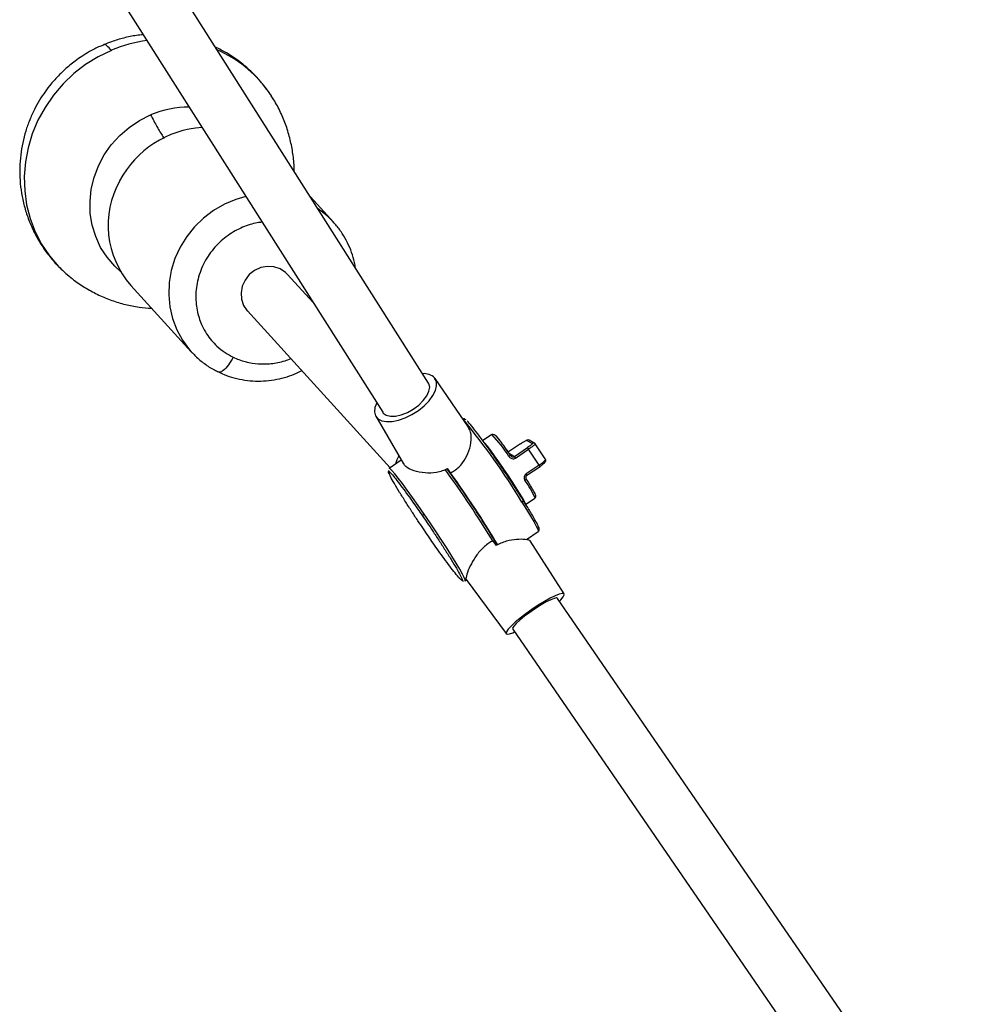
# Model space of a CAD drawing. Header units: millimetres. Extents: x -502 to 2028, y -2217 to 24.
# Tile 2 of 18: x 133 to 346, y -1884 to -1666. Entities that reach past the tile are written whole.
import ezdxf

# ---------------------------------------------------------------- set-up
doc = ezdxf.new("R2010")
doc.units = ezdxf.units.MM

msp = doc.modelspace()

# ---------------------------------------------------------------- linework, layer by layer
at = {"color": 7, "linetype": 'Continuous', "lineweight": 25}
for p, q in [((223.13, -1746.39), (161.6, -1649.33)), ((151.79, -1656.27), (213, -1752.82)), ((188.41, -1682.92), (187.57, -1681.7)), ((202.18, -1710.88), (197.04, -1705.24)), ((197.56, -1728.47), (192.01, -1722.37)), ((157.38, -1724.8), (170.74, -1739.48)), ((183.13, -1730.44), (214.66, -1765.08)), ((170.74, -1739.48), (170.99, -1739.75)), ((231.97, -1756.09), (224.57, -1745.39)), ((211.48, -1753.69), (217.57, -1764.21)), ((237.12, -1757.75), (235.05, -1759.15)), ((237.12, -1757.75), (237.14, -1757.75)), ((244.86, -1759.03), (246.07, -1759.71)), ((246.59, -1759.69), (245.38, -1759)), ((243.46, -1759.78), (240.76, -1761.6)), ((242.08, -1762.59), (244.98, -1760.64)), ((242.34, -1762.93), (245.23, -1760.97)), ((243.46, -1759.78), (243.46, -1759.78)), ((246.61, -1759.7), (246.6, -1759.7)), ((246.76, -1759.85), (246.71, -1759.78)), ((217.11, -1763.42), (214.45, -1765.23)), ((214.45, -1765.23), (214.4, -1765.35)), ((214.45, -1765.23), (214.43, -1765.25)), ((227.98, -1766.34), (227.16, -1765.21)), ((227.98, -1766.21), (227.41, -1765.31)), ((227.56, -1765.74), (227.55, -1765.75)), ((227.63, -1765.84), (227.62, -1765.85)), ((247.58, -1764.49), (244.69, -1766.45)), ((244.85, -1766.73), (247.75, -1764.77)), ((227.98, -1766.34), (227.98, -1766.33)), ((228.4, -1766.91), (228.39, -1766.92)), ((229.27, -1768.16), (228.39, -1766.92)), ((228.69, -1767.32), (228.68, -1767.32)), ((228.76, -1767.43), (228.76, -1767.43)), ((229.06, -1767.84), (229.05, -1767.85)), ((229.27, -1768.16), (229.28, -1768.16)), ((244.85, -1766.73), (244.85, -1766.73)), ((229.72, -1768.79), (229.71, -1768.79)), ((230.62, -1770.11), (229.71, -1768.79)), ((229.9, -1769.04), (229.89, -1769.05)), ((230.62, -1770.11), (230.63, -1770.11)), ((231.08, -1770.77), (231.07, -1770.77)), ((231.99, -1772.13), (231.07, -1770.77)), ((231.15, -1770.87), (231.09, -1770.9)), ((231.9, -1772.1), (231.96, -1772.06)), ((231.99, -1772.13), (232, -1772.12)), ((244.57, -1773.23), (246.64, -1771.83)), ((246.65, -1771.82), (246.64, -1771.83)), ((232.44, -1772.79), (232.43, -1772.79)), ((233.33, -1774.14), (232.43, -1772.79)), ((233.18, -1773.91), (233.19, -1773.91)), ((233.33, -1774.14), (233.34, -1774.14)), ((233.76, -1774.78), (233.76, -1774.79)), ((234.6, -1776.09), (233.76, -1774.79)), ((234.26, -1775.56), (234.26, -1775.55)), ((234.34, -1775.66), (234.33, -1775.66)), ((234.35, -1775.7), (234.36, -1775.7)), ((234.6, -1776.09), (234.61, -1776.08)), ((235, -1776.69), (234.99, -1776.7)), ((235.76, -1777.9), (234.99, -1776.7)), ((235.2, -1777.02), (235.21, -1777.01)), ((235.42, -1777.37), (235.43, -1777.36)), ((235.76, -1777.9), (235.77, -1777.9)), ((236.12, -1778.45), (236.11, -1778.46)), ((236.16, -1778.55), (236.17, -1778.55)), ((236.36, -1778.87), (236.37, -1778.86)), ((236.77, -1779.53), (236.78, -1779.52)), ((237.07, -1780.01), (237.06, -1780.01)), ((237.13, -1780.14), (237.14, -1780.13)), ((237.32, -1781.22), (238, -1782.21)), ((237.59, -1780.92), (237.61, -1780.91)), ((244.76, -1780.95), (247.38, -1779.18)), ((253.06, -1792.94), (245.6, -1781.23)), ((247.4, -1779.16), (247.38, -1779.18)), ((237.84, -1781.3), (237.82, -1781.31)), ((237.92, -1781.48), (237.82, -1781.31)), ((237.89, -1782.06), (238.16, -1781.88)), ((237.93, -1781.47), (237.91, -1781.48)), ((238.05, -1781.67), (237.94, -1781.75)), ((237.95, -1781.7), (237.97, -1781.73)), ((238.02, -1781.73), (238.06, -1781.71)), ((231.24, -1790.08), (231.52, -1789.89)), ((231.45, -1789.79), (240.29, -1801.72)), ((231.13, -1790.09), (231.24, -1790.08)), ((346.32, -1931.73), (251.61, -1793.93)), ((241.72, -1800.73), (336.43, -1938.53))]:
    msp.add_line(p, q, dxfattribs=at)
at = {"color": 8, "linetype": 'Continuous', "lineweight": 25}
for p, q in [((243.46, -1759.78), (240.76, -1761.6)), ((242.08, -1762.59), (241.05, -1762.01))]:
    msp.add_line(p, q, dxfattribs=at)
at = {"color": 8, "linetype": 'Continuous', "lineweight": 25, "flags": 128}
for points in [[(153.09, -1672.88), (150.16, -1674.3), (147.38, -1676.03), (144.79, -1678.03), (142.42, -1680.29), (140.29, -1682.78), (138.44, -1685.47), (136.87, -1688.32), (135.62, -1691.31), (134.69, -1694.39), (134.09, -1697.54), (133.84, -1700.72), (133.93, -1703.88), (134.37, -1707), (135.15, -1710.03), (136.26, -1712.94), (137.68, -1715.69), (139.41, -1718.26), (141.42, -1720.61), (143.04, -1722.17)], [(155.16, -1721.81), (153.81, -1720.57), (152.12, -1718.59), (150.71, -1716.4), (149.62, -1714.03), (148.85, -1711.52), (148.43, -1708.91), (148.36, -1706.25), (148.63, -1703.58), (149.26, -1700.95), (150.22, -1698.41), (151.5, -1695.99), (153.07, -1693.74), (154.92, -1691.7), (157.01, -1689.9), (159.29, -1688.37), (161.75, -1687.14)], [(182.78, -1705.15), (180.6, -1705.79), (178.06, -1706.86), (175.66, -1708.25), (173.45, -1709.92), (171.45, -1711.86), (169.72, -1714.03), (168.27, -1716.38), (167.13, -1718.89), (166.32, -1721.5), (165.86, -1724.18), (165.75, -1726.88), (165.99, -1729.54), (166.59, -1732.13), (167.52, -1734.61), (168.78, -1736.92), (170.34, -1739.03), (170.74, -1739.48)], [(202.18, -1710.88), (200.74, -1709.46), (198.74, -1707.91)], [(222.16, -1775.32), (220.86, -1773.44), (219.6, -1771.66), (218.43, -1770.03), (217.36, -1768.58), (216.43, -1767.37), (215.65, -1766.4), (215.06, -1765.71), (214.65, -1765.32), (214.45, -1765.23), (214.45, -1765.23)], [(243.75, -1772.65), (244.78, -1774.29), (245.66, -1775.74), (246.38, -1776.97), (246.92, -1777.96), (247.26, -1778.66), (247.4, -1779.07), (247.4, -1779.16)], [(231.24, -1790.08), (231.24, -1789.87), (231.03, -1789.35), (230.62, -1788.55), (230.02, -1787.48), (229.24, -1786.16), (228.3, -1784.64), (227.23, -1782.94), (226.05, -1781.12), (224.79, -1779.21), (223.49, -1777.26), (222.16, -1775.32)]]:
    msp.add_lwpolyline(points, dxfattribs=at)
at = {"color": 7, "linetype": 'Continuous', "lineweight": 25, "flags": 128}
for points in [[(143.04, -1722.17), (143.68, -1722.72), (144.2, -1723.14)], [(192.01, -1722.37), (191.55, -1721.92), (190.36, -1721.14), (188.99, -1720.69), (187.54, -1720.6), (186.08, -1720.87), (184.72, -1721.5), (183.54, -1722.43), (182.61, -1723.61), (182, -1724.96), (181.73, -1726.41), (181.83, -1727.86), (182.29, -1729.21), (183.09, -1730.39), (183.13, -1730.44)], [(211.68, -1750.73), (211.3, -1751.75), (211.2, -1752.74), (211.42, -1753.59), (211.96, -1754.24), (212.78, -1754.69), (213.84, -1754.89), (215.11, -1754.85), (216.51, -1754.56), (217.98, -1754.04), (219.46, -1753.31), (220.88, -1752.41), (222.16, -1751.38), (223.25, -1750.27), (224.1, -1749.12), (224.66, -1748), (224.92, -1746.95), (224.86, -1746.03), (224.48, -1745.27), (224.48, -1745.27)], [(220.96, -1751.22), (221.98, -1750.23), (222.75, -1749.2), (223.23, -1748.2), (223.39, -1747.29), (223.21, -1746.52), (223.13, -1746.39)], [(213, -1752.82), (213.14, -1753.01), (213.8, -1753.47), (214.72, -1753.69), (215.85, -1753.65), (217.12, -1753.36), (218.46, -1752.84), (219.76, -1752.11), (220.96, -1751.22)], [(244.57, -1773.23), (244.57, -1773.23), (244.54, -1773.02), (244.29, -1772.51), (243.86, -1771.73), (243.24, -1770.7), (242.48, -1769.48), (241.6, -1768.11), (240.64, -1766.66), (239.65, -1765.19), (238.66, -1763.76), (237.72, -1762.44), (236.87, -1761.28), (236.15, -1760.34), (235.6, -1759.65), (235.22, -1759.25), (235.05, -1759.15)], [(241.36, -1762.44), (241.34, -1762.42), (241.34, -1762.42)], [(244.41, -1767.87), (244.49, -1767.81), (244.56, -1767.75), (244.62, -1767.68), (244.66, -1767.62), (244.69, -1767.55), (244.7, -1767.5), (244.7, -1767.45), (244.68, -1767.41)], [(231.21, -1790.09), (231.24, -1790.08), (231.24, -1790.08)], [(252.04, -1794.55), (252.34, -1794.24), (252.86, -1793.61), (253.08, -1793.15), (253.01, -1792.89), (252.63, -1792.84), (251.98, -1792.99), (251.08, -1793.35), (249.98, -1793.9), (248.72, -1794.6), (247.36, -1795.44), (245.97, -1796.36), (244.61, -1797.32), (243.35, -1798.29), (242.25, -1799.21), (241.35, -1800.05), (240.7, -1800.75), (240.33, -1801.3), (240.26, -1801.66), (240.26, -1801.66)], [(251.61, -1793.93), (251.42, -1793.85), (250.9, -1793.93), (250.12, -1794.23), (249.13, -1794.73), (247.97, -1795.38), (246.74, -1796.16), (245.5, -1797.02)], [(245.5, -1797.02), (244.34, -1797.89), (243.32, -1798.73), (242.51, -1799.48), (241.96, -1800.09), (241.71, -1800.53), (241.72, -1800.73)], [(240.26, -1801.66), (240.48, -1801.82), (241, -1801.77), (241.78, -1801.51), (242.15, -1801.35)]]:
    msp.add_lwpolyline(points, dxfattribs=at)
at = {"color": 8, "linetype": 'Continuous', "lineweight": 25}
for centre, radius, start, end in [((165.17, -1701.25), 30.84, 97.8826, 113.0688), ((165.64, -1697.65), 27.11, 36.017, 66.4604), ((170.09, -1706.63), 21.2, 89.4751, 113.1643), ((110.7, -1853.4), 155.64, 31.2551, 39.4726), ((215.24, -1778.54), 30.2, 31.8765, 43.5187), ((246.34, -1760.12), 0.496, 59.363, 124.157), ((241.35, -1763.15), 0.728, 91.3096, 130.061), ((246.56, -1765.26), 1.28, 22.5629, 37.2923), ((230.35, -1778.42), 17.59, 22.0441, 36.8906)]:
    msp.add_arc(centre, radius, start, end, dxfattribs=at)
at = {"color": 7, "linetype": 'Continuous', "lineweight": 25}
for centre, radius, start, end in [((174.52, -1712.06), 22.18, 93.5872, 152.1464), ((172.46, -1711.5), 20.1, 150.8102, 221.4163), ((222.14, -1747.59), 3.3, 44.6583, 95.6252), ((245.13, -1759.44), 0.496, 60.5034, 124.1557), ((243.07, -1762.35), 2.56, 32.3476, 41.8049), ((110.45, -1853.61), 163.54, 33.0187, 34.5001), ((223.54, -1766.07), 7.9, 152.4662, 166.9607), ((240.17, -1764.3), 2.56, 32.3476, 41.8049), ((248.55, -1763.43), 0.501, 303.9917, 33.6004), ((25.04, -1911.16), 248.89, 31.4704, 35.8166), ((67.56, -1882.43), 198.03, 30.572, 36.1164), ((47.76, -1895.93), 222.05, 30.8449, 35.745), ((132.58, -1842.99), 121.99, 31.3444, 31.9353), ((176.22, -1816.6), 70.99, 30.1698, 31.0178)]:
    msp.add_arc(centre, radius, start, end, dxfattribs=at)
for points, knots in [([(160.14, -1669.44), (159.64, -1669.49), (158.18, -1669.62), (155.82, -1670.13), (153.38, -1670.83), (151.92, -1671.45), (151.33, -1671.7)], [0, 0, 0, 0, 0.16648, 0.48016, 0.78993, 1, 1, 1, 1]), ([(151.33, -1671.7), (151.07, -1671.8), (150.01, -1672.21), (148.42, -1673.06), (146.61, -1674.16), (144.74, -1675.45), (143.52, -1676.5), (142.76, -1677.16)], [0, 0, 0, 0, 0.081919, 0.332354, 0.528445, 0.705626, 1, 1, 1, 1]), ([(153.09, -1672.88), (152.73, -1672.51), (152.01, -1671.75), (151.45, -1671.44), (151.32, -1671.67), (151.32, -1671.68)], [0, 0, 0, 0, 0.480831, 0.991126, 1, 1, 1, 1]), ([(187.6, -1681.74), (187.01, -1680.97), (185.78, -1679.37), (183.62, -1677.18), (181.19, -1675.17), (178.68, -1673.47), (176.91, -1672.6), (176.1, -1672.2)], [0, 0, 0, 0, 0.192888, 0.399787, 0.608649, 0.819534, 1, 1, 1, 1]), ([(142.76, -1677.16), (142.02, -1677.87), (140.96, -1678.89), (139.55, -1680.54), (138.41, -1682.03), (137.17, -1683.91), (136.02, -1686), (134.99, -1688.28), (134.13, -1690.72), (133.46, -1693.31), (133.01, -1696), (132.81, -1698.78), (132.87, -1701.6), (133.2, -1704.44), (133.8, -1707.27), (134.68, -1710.06), (135.84, -1712.78), (137.27, -1715.39), (138.97, -1717.86), (140.9, -1720.17), (142.37, -1721.54), (143.1, -1722.23)], [0, 0, 0, 0, 0.060928, 0.086198, 0.128119, 0.171849, 0.218931, 0.268249, 0.31935, 0.371875, 0.425565, 0.48023, 0.535725, 0.591939, 0.648788, 0.70621, 0.764159, 0.822604, 0.88153, 0.940936, 1, 1, 1, 1]), ([(193.44, -1699.55), (193.44, -1699.33), (193.47, -1698.06), (193.21, -1695.73), (192.63, -1692.6), (191.72, -1689.54), (190.49, -1686.59), (189.37, -1684.38), (188.57, -1683.23), (188.38, -1682.95)], [0, 0, 0, 0, 0.036266, 0.216543, 0.397517, 0.57896, 0.760649, 0.942377, 1, 1, 1, 1]), ([(206.99, -1720.93), (206.93, -1720.53), (206.76, -1719.37), (206.18, -1717.49), (205.27, -1715.33), (204.08, -1713.28), (202.94, -1711.68), (202.12, -1710.86), (201.87, -1710.6)], [0, 0, 0, 0, 0.103046, 0.300052, 0.499628, 0.701791, 0.906664, 1, 1, 1, 1]), ([(144.23, -1723.12), (144.46, -1723.31), (145.49, -1724.18), (147.52, -1725.48), (150.28, -1726.97), (153.18, -1728.16), (156.15, -1729.05), (159.1, -1729.65), (161.06, -1729.8), (161.99, -1729.86)], [0, 0, 0, 0, 0.046867, 0.210299, 0.372919, 0.53465, 0.695434, 0.855234, 1, 1, 1, 1]), ([(171.02, -1739.73), (171.24, -1739.97), (172.02, -1740.85), (173.64, -1742.12), (175.33, -1743.27), (176.42, -1743.76), (176.72, -1743.9)], [0, 0, 0, 0, 0.138382, 0.497443, 0.863073, 1, 1, 1, 1]), ([(176.72, -1743.9), (177.13, -1744.1), (178.25, -1744.66), (180.2, -1745.27), (182.51, -1745.76), (184.88, -1745.97), (187.26, -1745.91), (189.6, -1745.59), (191.86, -1745.01), (193.71, -1744.35), (194.76, -1743.82), (195.13, -1743.63)], [0, 0, 0, 0, 0.073238, 0.198244, 0.323155, 0.447852, 0.572108, 0.695501, 0.817145, 0.934835, 1, 1, 1, 1]), ([(231.41, -1754.53), (231.29, -1754.44), (231.03, -1754.23), (230.82, -1754.29), (230.71, -1754.32)], [0, 0, 0, 0, 0.460965, 1, 1, 1, 1]), ([(244.01, -1772.17), (243.7, -1771.69), (243.05, -1770.67), (241.9, -1768.91), (240.55, -1766.88), (239, -1764.59), (237.31, -1762.14), (235.58, -1759.71), (233.95, -1757.5), (232.64, -1755.82), (231.87, -1754.89), (231.7, -1754.77), (231.68, -1754.75)], [0, 0, 0, 0, 0.07162, 0.15265, 0.243953, 0.346033, 0.458746, 0.581, 0.71056, 0.844107, 0.977654, 1, 1, 1, 1]), ([(227.98, -1766.21), (228.27, -1766.05), (229.3, -1765.48), (230.75, -1764.06), (231.97, -1761.86), (232.58, -1759.45), (232.6, -1757.28), (232.11, -1756.47), (231.9, -1756.13)], [0, 0, 0, 0, 0.071663, 0.250176, 0.427895, 0.625419, 0.842899, 1, 1, 1, 1]), ([(241.3, -1762.41), (240.98, -1761.95), (240.39, -1761.12), (239.69, -1760.16), (239.18, -1759.48), (238.79, -1758.96), (238.44, -1758.52), (238.05, -1758.08), (237.57, -1757.7), (237.34, -1757.74), (237.22, -1757.76)], [0, 0, 0, 0, 0.174887, 0.316109, 0.416864, 0.511591, 0.605595, 0.715809, 0.860672, 1, 1, 1, 1]), ([(241.36, -1762.44), (241, -1761.93), (240.23, -1760.83), (239.16, -1759.39), (238.31, -1758.31), (237.84, -1757.8), (237.86, -1757.94), (237.86, -1757.98)], [0, 0, 0, 0, 0.190998, 0.409282, 0.650483, 0.905019, 1, 1, 1, 1]), ([(243.46, -1759.78), (243.55, -1759.72), (243.63, -1759.67), (243.79, -1759.56), (243.88, -1759.51), (244.04, -1759.41), (244.11, -1759.36), (244.26, -1759.28), (244.33, -1759.24), (244.52, -1759.14), (244.63, -1759.08), (244.78, -1759.02), (244.84, -1759.01), (244.86, -1759.03)], [0, 0, 0, 0, 0.125, 0.125, 0.25, 0.25, 0.375, 0.375, 0.5, 0.5, 0.75, 0.75, 1, 1, 1, 1]), ([(244.91, -1759), (244.89, -1759.01), (244.86, -1759.01), (244.82, -1759.03), (244.8, -1759.04)], [0, 0, 0, 0, 0.517804, 1, 1, 1, 1]), ([(246.07, -1759.71), (246.09, -1759.72), (246.07, -1759.75), (246.01, -1759.83), (245.98, -1759.86), (245.91, -1759.93), (245.87, -1759.97), (245.77, -1760.05), (245.71, -1760.1), (245.59, -1760.2), (245.52, -1760.25), (245.31, -1760.41), (245.14, -1760.52), (244.98, -1760.64)], [0, 0, 0, 0, 0.25, 0.25, 0.375, 0.375, 0.5, 0.5, 0.625, 0.625, 0.75, 0.75, 1, 1, 1, 1]), ([(246.74, -1759.87), (246.73, -1759.84), (246.7, -1759.77), (246.63, -1759.72), (246.6, -1759.7)], [0, 0, 0, 0, 0.497128, 1, 1, 1, 1]), ([(249.05, -1763.32), (248.67, -1762.74), (247.91, -1761.57), (247.09, -1760.37), (246.68, -1759.77)], [0, 0, 0, 0, 0.500053, 1, 1, 1, 1]), ([(240.89, -1762.59), (240.96, -1762.71), (241.06, -1762.81), (241.29, -1762.97), (241.42, -1763.03), (241.69, -1763.09), (241.83, -1763.1), (242.1, -1763.06), (242.22, -1763.01), (242.34, -1762.93)], [0, 0, 0, 0, 0.25, 0.25, 0.5, 0.5, 0.75, 0.75, 1, 1, 1, 1]), ([(241.53, -1762.6), (241.5, -1762.58), (241.42, -1762.53), (241.37, -1762.46), (241.34, -1762.42)], [0, 0, 0, 0, 0.489502, 1, 1, 1, 1]), ([(241.36, -1762.44), (241.37, -1762.46), (241.4, -1762.49), (241.44, -1762.54), (241.5, -1762.58), (241.57, -1762.63), (241.64, -1762.65), (241.67, -1762.66)], [0, 0, 0, 0, 0.179259, 0.346188, 0.500953, 0.758189, 1, 1, 1, 1]), ([(247.58, -1764.49), (247.62, -1764.47), (247.69, -1764.42), (247.8, -1764.34), (247.9, -1764.27), (248.01, -1764.19), (248.11, -1764.12), (248.27, -1763.99), (248.47, -1763.83), (248.69, -1763.63), (248.85, -1763.46), (248.94, -1763.34), (248.98, -1763.27), (248.99, -1763.22), (248.99, -1763.18), (248.98, -1763.16), (248.97, -1763.15)], [0, 0, 0, 0, 0.041268, 0.082846, 0.124635, 0.16653, 0.208425, 0.250214, 0.373773, 0.499811, 0.621575, 0.749345, 0.810065, 0.874657, 0.931768, 1, 1, 1, 1]), ([(247.75, -1764.77), (247.95, -1764.63), (248.33, -1764.36), (248.76, -1763.98), (248.98, -1763.67), (249.03, -1763.41), (249, -1763.29), (248.99, -1763.23)], [0, 0, 0, 0, 0.296122, 0.557756, 0.792502, 0.900151, 1, 1, 1, 1]), ([(214.28, -1765.68), (214.27, -1765.7), (214.21, -1765.86), (214.32, -1766.12), (214.41, -1766.34)], [0, 0, 0, 0, 0.149136, 1, 1, 1, 1]), ([(227.41, -1765.31), (226.58, -1765.63), (224.92, -1766.27), (222.24, -1766.31), (219.83, -1765.83), (218.13, -1765.02), (217.78, -1764.39), (217.65, -1764.16)], [0, 0, 0, 0, 0.206685, 0.41247, 0.639344, 0.868187, 1, 1, 1, 1]), ([(223.09, -1780.19), (222.73, -1779.66), (221.96, -1778.54), (220.73, -1776.71), (219.4, -1774.7), (218.02, -1772.55), (216.67, -1770.4), (215.51, -1768.48), (214.76, -1767.16), (214.6, -1766.77), (214.55, -1766.65)], [0, 0, 0, 0, 0.093236, 0.198719, 0.317578, 0.450466, 0.597196, 0.756347, 0.925008, 1, 1, 1, 1]), ([(244.69, -1766.45), (244.57, -1766.52), (244.48, -1766.62), (244.33, -1766.85), (244.28, -1766.98), (244.24, -1767.24), (244.24, -1767.38), (244.29, -1767.64), (244.34, -1767.76), (244.41, -1767.87)], [0, 0, 0, 0, 0.25, 0.25, 0.5, 0.5, 0.75, 0.75, 1, 1, 1, 1]), ([(244.85, -1766.73), (244.83, -1766.74), (244.8, -1766.77), (244.75, -1766.81), (244.71, -1766.86), (244.68, -1766.91), (244.65, -1766.96), (244.63, -1767.02), (244.62, -1767.08), (244.61, -1767.17), (244.62, -1767.25), (244.64, -1767.34), (244.66, -1767.38), (244.68, -1767.41)], [0, 0, 0, 0, 0.07038, 0.140676, 0.211166, 0.28213, 0.353841, 0.426561, 0.500545, 0.621438, 0.750155, 0.86819, 1, 1, 1, 1]), ([(246.64, -1771.83), (246.72, -1771.72), (246.94, -1771.4), (246.59, -1770.61), (245.92, -1769.44), (245.15, -1768.21), (244.7, -1767.5)], [0, 0, 0, 0, 0.139497, 0.421634, 0.663582, 1, 1, 1, 1]), ([(243.75, -1772.65), (243.8, -1772.61), (243.85, -1772.57), (243.94, -1772.49), (243.97, -1772.44), (244.02, -1772.34), (244.04, -1772.3), (244.04, -1772.22), (244.03, -1772.19), (244.01, -1772.17)], [0, 0, 0, 0, 0.25, 0.25, 0.5, 0.5, 0.75, 0.75, 1, 1, 1, 1]), ([(247.43, -1779.05), (247.51, -1778.91), (247.67, -1778.62), (247.4, -1778.02), (246.93, -1777.04), (246.15, -1775.69), (245.44, -1774.52), (244.85, -1773.56), (244.33, -1772.74), (244.04, -1772.27)], [0, 0, 0, 0, 0.117737, 0.244719, 0.475067, 0.697822, 0.769953, 0.86823, 1, 1, 1, 1]), ([(222.16, -1775.32), (222.12, -1775.35), (222.06, -1775.39), (221.96, -1775.46), (221.92, -1775.5), (221.84, -1775.57), (221.81, -1775.6), (221.78, -1775.65), (221.77, -1775.67), (221.77, -1775.67)], [0, 0, 0, 0, 0.25, 0.25, 0.5, 0.5, 0.75, 0.75, 1, 1, 1, 1]), ([(230, -1789.51), (229.97, -1789.48), (229.77, -1789.3), (229.04, -1788.4), (227.91, -1786.95), (226.65, -1785.24), (225.4, -1783.5), (224.21, -1781.82), (223.45, -1780.71), (223.09, -1780.19)], [0, 0, 0, 0, 0.037542, 0.240063, 0.426779, 0.595879, 0.747128, 0.881357, 1, 1, 1, 1]), ([(237.32, -1781.22), (237.03, -1781.39), (236.03, -1781.97), (234.51, -1783.33), (233.06, -1785.32), (232, -1787.4), (231.46, -1789.03), (231.32, -1789.82), (231.46, -1789.78), (231.47, -1789.78)], [0, 0, 0, 0, 0.067907, 0.237063, 0.405468, 0.592639, 0.798721, 0.989175, 1, 1, 1, 1]), ([(238, -1782.21), (238.79, -1781.85), (240.36, -1781.14), (242.7, -1780.79), (244.55, -1780.82), (245.57, -1781.04), (245.54, -1781.24), (245.54, -1781.27)], [0, 0, 0, 0, 0.224527, 0.448077, 0.694537, 0.943136, 1, 1, 1, 1]), ([(237.92, -1781.48), (237.94, -1781.55), (237.98, -1781.68), (237.94, -1781.85), (237.87, -1781.95), (237.86, -1781.96)], [0, 0, 0, 0, 0.473106, 0.947096, 1, 1, 1, 1]), ([(230.26, -1789.73), (230.29, -1789.76), (230.49, -1789.95), (230.68, -1790.03), (230.82, -1790.1)], [0, 0, 0, 0, 0.177956, 1, 1, 1, 1])]:
    msp.add_open_spline(points, degree=3, knots=knots, dxfattribs=at)
at = {"color": 8, "linetype": 'Continuous', "lineweight": 25}
for points, knots in [([(161.75, -1687.14), (162.22, -1688.03), (163.18, -1689.82), (164.17, -1691.5), (164.64, -1692.19), (164.74, -1692.34)], [0, 0, 0, 0, 0.435365, 0.876496, 1, 1, 1, 1]), ([(186.39, -1710.85), (186.02, -1710.88), (185.11, -1710.95), (183.67, -1711.36), (181.46, -1712.15), (178.72, -1713.69), (175.81, -1716.3), (173.52, -1719.61), (172.08, -1723.32), (171.66, -1726.52), (171.78, -1728.97), (172.07, -1730.69), (172.53, -1732.29), (173.18, -1733.89), (174.06, -1735.46), (175.15, -1736.94), (176.51, -1738.36), (178.1, -1739.64), (179.39, -1740.33), (179.99, -1740.65)], [0, 0, 0, 0, 0.027232, 0.067178, 0.108995, 0.197558, 0.291412, 0.388155, 0.484899, 0.578753, 0.623893, 0.667459, 0.709277, 0.749223, 0.798541, 0.845301, 0.889419, 0.948117, 1, 1, 1, 1]), ([(179.99, -1740.65), (179.64, -1741.25), (178.91, -1742.5), (177.83, -1743.63), (177.08, -1744.06), (176.82, -1743.92), (176.73, -1743.87)], [0, 0, 0, 0, 0.293558, 0.61091, 0.857811, 1, 1, 1, 1]), ([(179.99, -1740.65), (180.41, -1740.84), (181.27, -1741.23), (182.68, -1741.67), (184.54, -1742.07), (186.96, -1742.24), (189.41, -1741.98), (191.36, -1741.5), (192.29, -1741.13), (192.71, -1740.97)], [0, 0, 0, 0, 0.10699, 0.221078, 0.342159, 0.546715, 0.775415, 0.898957, 1, 1, 1, 1]), ([(246.72, -1759.89), (246.71, -1759.9), (246.69, -1759.92), (246.4, -1760.15), (245.97, -1760.46), (245.56, -1760.75), (245.34, -1760.9), (245.23, -1760.97)], [0, 0, 0, 0, 0.138614, 0.423478, 0.710008, 0.854269, 1, 1, 1, 1]), ([(241.67, -1762.66), (241.69, -1762.67), (241.74, -1762.68), (241.81, -1762.68), (241.88, -1762.67), (241.95, -1762.66), (242.02, -1762.63), (242.06, -1762.61), (242.08, -1762.59)], [0, 0, 0, 0, 0.172142, 0.340979, 0.507324, 0.672024, 0.835954, 1, 1, 1, 1]), ([(214.55, -1766.65), (214.46, -1766.45), (214.2, -1765.91), (214.33, -1765.83), (214.88, -1766.33), (215.81, -1767.44), (216.96, -1768.93), (218.22, -1770.63), (219.47, -1772.37), (220.65, -1774.05), (221.41, -1775.15), (221.77, -1775.67)], [0, 0, 0, 0, 0.08254, 0.227692, 0.368511, 0.501389, 0.623897, 0.734848, 0.834085, 0.922156, 1, 1, 1, 1]), ([(244.85, -1766.73), (244.85, -1766.73), (244.85, -1766.72), (244.82, -1766.67), (244.77, -1766.57), (244.71, -1766.49), (244.69, -1766.45)], [0, 0, 0, 0, 0.180436, 0.458613, 0.73679, 1, 1, 1, 1]), ([(221.77, -1775.67), (222.13, -1776.2), (222.9, -1777.33), (224.13, -1779.15), (225.46, -1781.17), (226.85, -1783.32), (228.19, -1785.46), (229.36, -1787.41), (230.22, -1788.95), (230.62, -1789.85), (230.58, -1790.09), (230.18, -1789.68), (230, -1789.51)], [0, 0, 0, 0, 0.066037, 0.140749, 0.224934, 0.319056, 0.422982, 0.535706, 0.655165, 0.778301, 0.901437, 1, 1, 1, 1])]:
    msp.add_open_spline(points, degree=3, knots=knots, dxfattribs=at)

doc.saveas('drawing.dxf')
